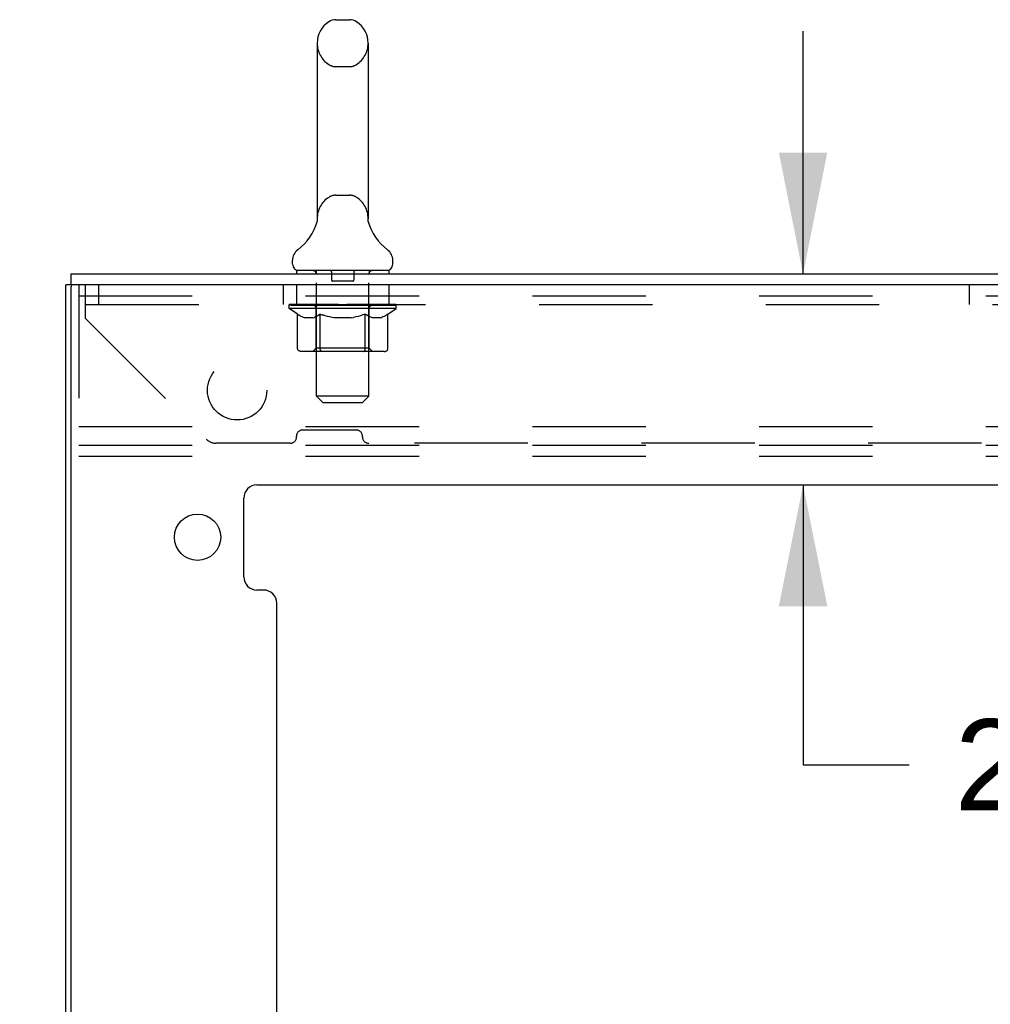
# Model space of a CAD drawing. Header units: inches. Extents: x 0 to 195, y 0 to 126.
# Tile 11 of 41: x 15 to 24, y 71 to 80. Entities that reach past the tile are written whole.
import ezdxf

# ---------------------------------------------------------------- set-up
doc = ezdxf.new("R2010")
doc.units = ezdxf.units.IN
doc.header["$LTSCALE"] = 10.747126
doc.header["$MEASUREMENT"] = 0
doc.linetypes.add('HIDDEN', pattern=[0.2, 0.1, -0.1])
doc.layers.get('0').update_dxf_attribs({"linetype": 'CONTINUOUS'})
doc.layers.add('DEFAULT_2', color=8, linetype='HIDDEN')
doc.layers.add('DIMENSIONS', color=7, linetype='CONTINUOUS')
doc.styles.get("Standard").update_dxf_attribs({"font": 'arial.ttf'})
doc.dimstyles.new('DIMSTYLE_1', dxfattribs={"dimtxt": 0.862069, "dimasz": 1.149425, "dimexe": 0.09, "dimexo": 0.07, "dimgap": 0.0375, "dimtad": 0, "dimtih": 1, "dimtoh": 1, "dimzin": 4, "dimdsep": 46, "dimtxsty": 'Standard', "dimblk": '_FILLED', "dimblk1": '_FILLED', "dimblk2": '_FILLED', "dimcen": 0.09, "dimazin": 1, "dimtfac": 1, "dimtdec": 3, "dimtofl": 0, "dimtmove": 0, "dimatfit": 3, "dimldrblk": '_FILLED', "dimfxl": 0, "dimtolj": 1, "dimtzin": 4, "dimarcsym": 0})
doc.dimstyles.new('DIMSTYLE_3', dxfattribs={"dimtxt": 0.977011, "dimasz": 1.149425, "dimexe": 0.09, "dimexo": 0.07, "dimgap": 0.0425, "dimtad": 0, "dimtih": 1, "dimtoh": 1, "dimzin": 4, "dimdsep": 46, "dimtxsty": 'Standard', "dimblk": '_FILLED', "dimblk1": '_FILLED', "dimblk2": '_FILLED', "dimcen": 0.09, "dimazin": 1, "dimtfac": 1, "dimtdec": 3, "dimtofl": 0, "dimtmove": 0, "dimatfit": 3, "dimldrblk": '_FILLED', "dimfxl": 0, "dimtolj": 1, "dimtzin": 4, "dimarcsym": 0})

# ---------------------------------------------------------------- blocks, each defined once
blk = doc.blocks.new('_FILLED')
at = {"color": 0, "linetype": 'ByBlock'}
blk.add_solid([(0, 0), (-1, 0.2), (-1, -0.2)], dxfattribs=at)
blk = doc.blocks.new('*D6')
at = {"layer": 'DIMENSIONS', "color": 2, "linetype": 'Continuous'}
for p, q in [((22.5045, 77.8802), (22.5045, 80.1791)), ((22.5045, 75.8802), (22.5045, 73.2288)), ((22.5045, 73.2288), (23.5102, 73.2288))]:
    blk.add_line(p, q, dxfattribs=at)
at = {"layer": 'DIMENSIONS', "color": 2, "linetype": 'Continuous', "xscale": 1.1494252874, "yscale": 1.1494252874, "zscale": 1.1494252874}
for p, rotation in [((22.5045, 77.8802), 270), ((22.5045, 75.8802), 90)]:
    blk.add_blockref('_FILLED', p, dxfattribs=dict(at, rotation=rotation))
at = {"layer": 'DIMENSIONS', "color": 2, "linetype": 'Continuous', "insert": (23.9412, 73.6598), "char_height": 0.86207, "width": 2.342648, "attachment_point": 1, "line_spacing_factor": 0.9}
blk.add_mtext('2.00', dxfattribs=at)
blk = doc.blocks.new('*D13')
at = {"layer": 'DIMENSIONS', "color": 2, "linetype": 'Continuous'}
for p, q in [((15.5154, 66.2487), (13.2166, 66.2487)), ((17.5154, 66.2487), (19.9388, 66.2487))]:
    blk.add_line(p, q, dxfattribs=at)
at = {"layer": 'DIMENSIONS', "color": 2, "linetype": 'Continuous', "xscale": 1.1494252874, "yscale": 1.1494252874, "zscale": 1.1494252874}
blk.add_blockref('_FILLED', (15.5154, 66.2487), dxfattribs=at)
at = {"layer": 'DIMENSIONS', "color": 2, "linetype": 'Continuous', "xscale": 1.1494252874, "yscale": 1.1494252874, "zscale": 1.1494252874, "rotation": 180}
blk.add_blockref('_FILLED', (17.5154, 66.2487), dxfattribs=at)
at = {"layer": 'DIMENSIONS', "color": 2, "linetype": 'Continuous', "insert": (20.4273, 66.7373), "char_height": 0.97701, "width": 2.655001, "attachment_point": 1, "line_spacing_factor": 0.9}
blk.add_mtext('2.00', dxfattribs=at)

msp = doc.modelspace()

# ---------------------------------------------------------------- linework, layer by layer
at = {"color": 7, "linetype": 'Continuous'}
for p, q in [((18.0767, 80.2882), (18.2042, 80.2882)), ((17.8989, 80.0657), (17.8989, 78.4027)), ((18.3819, 80.0657), (18.3819, 78.4027)), ((17.8968, 78.3723), (17.8967, 78.3716)), ((17.897, 78.3732), (17.8968, 78.3723)), ((17.8971, 78.3741), (17.897, 78.3732)), ((17.8973, 78.375), (17.8971, 78.3741)), ((17.8975, 78.376), (17.8973, 78.375)), ((17.8976, 78.377), (17.8975, 78.376)), ((17.8978, 78.3779), (17.8976, 78.377)), ((17.8979, 78.3789), (17.8978, 78.3779)), ((17.898, 78.38), (17.8979, 78.3789)), ((17.8982, 78.381), (17.898, 78.38)), ((17.8983, 78.3821), (17.8982, 78.381)), ((17.8984, 78.3831), (17.8983, 78.3821)), ((17.8989, 78.4027), (17.899, 78.3979)), ((18.3819, 78.3979), (18.3819, 78.4027)), ((18.3819, 78.3969), (18.3819, 78.3979)), ((18.3839, 78.3731), (18.3837, 78.3742)), ((17.8935, 78.3587), (17.8932, 78.3578)), ((18.3876, 78.3581), (18.3874, 78.3588)), ((18.3877, 78.3578), (18.3874, 78.3585)), ((17.6654, 77.9702), (17.6654, 78.008)), ((18.6154, 77.9702), (18.6154, 78.008)), ((17.7029, 77.9102), (17.7029, 77.8802)), ((18.5779, 77.9102), (17.7029, 77.9102)), ((18.5779, 77.9102), (18.5779, 77.8802)), ((15.5674, 77.7762), (15.5674, 77.8802)), ((15.5798, 77.7762), (15.5154, 77.7762))]:
    msp.add_line(p, q, dxfattribs=at)
at = {"color": 3, "linetype": 'Continuous'}
for p, q in [((15.5674, 77.8802), (33.4634, 77.8802)), ((15.5154, 7.1182), (15.5154, 77.7762)), ((15.5674, 7.1332), (15.5674, 77.7612)), ((33.5154, 77.7762), (15.5824, 77.7762)), ((17.3284, 75.8802), (31.7024, 75.8802)), ((17.2034, 75.0091), (17.2034, 75.7552)), ((17.3904, 74.8841), (17.3284, 74.8841)), ((17.5154, 54.0525), (17.5154, 74.7591))]:
    msp.add_line(p, q, dxfattribs=at)
at = {"color": 7, "linetype": 'Continuous'}
for points in [[(17.8989, 78.3913), (17.8989, 78.3906), (17.8989, 78.39), (17.8988, 78.3894), (17.8988, 78.3888), (17.8988, 78.3882), (17.8987, 78.3876), (17.8987, 78.3871), (17.8987, 78.3865), (17.8986, 78.3859), (17.8986, 78.3854), (17.8985, 78.3848), (17.8985, 78.3842), (17.8984, 78.3837), (17.8984, 78.3831)], [(17.899, 78.3979), (17.899, 78.3971), (17.899, 78.3964), (17.899, 78.3958), (17.899, 78.3951), (17.899, 78.3944), (17.899, 78.3938), (17.899, 78.3931), (17.899, 78.3925), (17.8989, 78.3919), (17.8989, 78.3913)], [(18.3837, 78.3742), (18.3835, 78.3752), (18.3834, 78.3757), (18.3833, 78.3763), (18.3832, 78.3768), (18.3832, 78.3774), (18.3831, 78.378), (18.383, 78.3785), (18.3829, 78.3791), (18.3829, 78.3797), (18.3828, 78.3802), (18.3827, 78.3808), (18.3826, 78.3814), (18.3826, 78.382), (18.3825, 78.3826), (18.3825, 78.3832), (18.3824, 78.3839), (18.3823, 78.3845), (18.3823, 78.3851), (18.3822, 78.3857), (18.3822, 78.3864), (18.3821, 78.387), (18.3821, 78.3877), (18.3821, 78.3884), (18.382, 78.389), (18.382, 78.3897), (18.382, 78.3904), (18.3819, 78.3911), (18.3819, 78.3918), (18.3819, 78.3925), (18.3819, 78.3932), (18.3819, 78.3939), (18.3819, 78.3947), (18.3819, 78.3954), (18.3819, 78.3962), (18.3819, 78.3969)], [(18.3842, 78.3716), (18.384, 78.3726), (18.3839, 78.3731)]]:
    msp.add_lwpolyline(points, dxfattribs=at)
at = {"color": 3, "linetype": 'Continuous'}
msp.add_circle((16.7654, 75.3841), 0.219, dxfattribs=at)
at = {"color": 7, "linetype": 'Continuous'}
for centre, radius, start, end in [((18.1404, 80.0657), 0.2415, 123.18477, 180), ((18.0767, 80.1632), 0.125, 90, 123.18477), ((18.2042, 80.1632), 0.125, 56.81523, 90), ((18.1404, 80.0657), 0.2415, 0, 56.81523), ((17.4165, 78.5089), 0.5, 306.74144, 344.6791), ((18.8643, 78.5089), 0.5, 195.3209, 233.25856), ((17.7904, 78.008), 0.125, 126.74144, 180), ((18.4904, 78.008), 0.125, 0, 53.25856), ((17.7254, 77.9702), 0.06, 180, 270), ((18.5554, 77.9702), 0.06, 270, 360)]:
    msp.add_arc(centre, radius, start, end, dxfattribs=at)
at = {"color": 3, "linetype": 'Continuous'}
for centre, radius, start, end in [((15.5824, 77.7612), 0.015, 90, 180), ((17.3284, 75.7552), 0.125, 90, 180), ((17.3284, 75.0091), 0.125, 180, 270), ((17.3904, 74.7591), 0.125, 0, 90)]:
    msp.add_arc(centre, radius, start, end, dxfattribs=at)
at = {"layer": 'DEFAULT_2', "color": 8, "linetype": 'HIDDEN'}
for p, q in [((18.0767, 79.8432), (18.2042, 79.8432)), ((18.0767, 78.6252), (18.2042, 78.6252)), ((17.8971, 78.3736), (17.897, 78.3732)), ((17.8972, 78.3745), (17.8971, 78.3741)), ((17.8974, 78.3754), (17.8973, 78.375)), ((17.8975, 78.3764), (17.8975, 78.376)), ((17.8977, 78.3774), (17.8976, 78.377)), ((17.8978, 78.3784), (17.8978, 78.3779)), ((17.898, 78.3794), (17.8979, 78.3789)), ((17.8981, 78.3804), (17.898, 78.38)), ((17.8982, 78.3815), (17.8982, 78.381)), ((17.8983, 78.3826), (17.8983, 78.3821)), ((17.8984, 78.3831), (17.8984, 78.3831)), ((17.8987, 78.3876), (17.8987, 78.3876)), ((17.8988, 78.3894), (17.8988, 78.3894)), ((17.8988, 78.3888), (17.8988, 78.3888)), ((17.8988, 78.3882), (17.8988, 78.3882)), ((17.8989, 78.3919), (17.8989, 78.3919)), ((17.8989, 78.3913), (17.8989, 78.3912)), ((17.8989, 78.3906), (17.8989, 78.3906)), ((17.8989, 78.39), (17.8989, 78.39)), ((17.899, 78.3971), (17.899, 78.3964)), ((17.899, 78.3925), (17.899, 78.3925)), ((18.3819, 78.3979), (18.3819, 78.3979)), ((18.3819, 78.3961), (18.3819, 78.3962)), ((18.3819, 78.3939), (18.3819, 78.3939)), ((18.3819, 78.3917), (18.3819, 78.3918)), ((18.3819, 78.3911), (18.3819, 78.3912)), ((18.382, 78.389), (18.382, 78.3896)), ((18.3826, 78.3819), (18.3825, 78.3824)), ((18.3835, 78.375), (18.3835, 78.3752)), ((18.3837, 78.3738), (18.3837, 78.3742)), ((18.3839, 78.3731), (18.3838, 78.3735)), ((18.384, 78.3723), (18.3839, 78.3731)), ((17.8931, 78.3577), (17.8932, 78.3577)), ((17.8932, 78.3578), (17.8932, 78.3578)), ((17.8932, 78.3578), (17.8932, 78.3578)), ((17.8904, 77.9102), (17.8904, 77.8802)), ((18.3904, 77.9102), (18.3904, 77.8802)), ((17.8914, 76.7202), (17.8914, 77.8802)), ((18.0354, 77.9002), (18.0354, 77.8202)), ((18.2454, 77.9002), (18.2454, 77.8202)), ((18.3894, 76.7202), (18.3894, 77.8802)), ((15.6404, 77.7762), (15.6404, 76.1512)), ((15.7029, 77.4582), (15.7029, 77.7762)), ((15.8279, 77.7762), (15.8279, 77.5882)), ((17.5779, 77.7762), (17.5779, 77.5882)), ((17.7029, 77.7762), (17.7029, 77.5882)), ((18.2354, 77.8102), (18.0454, 77.8102)), ((18.5779, 77.7762), (18.5779, 77.5882)), ((24.0779, 77.7762), (24.0779, 77.5882)), ((15.6404, 77.6722), (30.6404, 77.6722)), ((15.7029, 77.5882), (33.3279, 77.5882)), ((17.6342, 77.5529), (17.6342, 77.5902)), ((17.7136, 77.4973), (17.6342, 77.5529)), ((18.6466, 77.5529), (17.6342, 77.5529)), ((17.6419, 77.5849), (17.6419, 77.5902)), ((17.6488, 77.5822), (17.6488, 77.5849)), ((17.6488, 77.5822), (18.632, 77.5822)), ((17.6559, 77.5822), (17.6559, 77.5849)), ((17.6567, 77.5822), (17.6567, 77.5849)), ((17.6647, 77.5849), (17.6647, 77.5902)), ((17.6777, 77.5822), (17.6777, 77.5849)), ((17.6792, 77.5822), (17.6792, 77.5849)), ((17.702, 77.5849), (17.702, 77.5902)), ((17.7136, 77.5822), (17.7136, 77.5849)), ((17.7158, 77.5822), (17.7158, 77.5849)), ((17.8791, 77.5847), (17.7181, 77.5847)), ((17.7526, 77.5849), (17.7526, 77.5902)), ((17.7537, 77.5822), (17.7537, 77.5847)), ((17.7543, 77.5822), (17.7543, 77.5847)), ((17.7567, 77.5822), (17.7567, 77.5847)), ((17.7624, 77.5822), (17.7624, 77.5849)), ((17.7625, 77.5822), (17.7625, 77.5847)), ((17.7652, 77.5822), (17.7652, 77.5849)), ((17.7679, 77.5822), (17.7679, 77.5854)), ((17.7714, 77.5822), (17.7714, 77.5847)), ((17.7827, 77.5822), (17.7827, 77.5847)), ((17.7972, 77.5822), (17.7972, 77.5847)), ((17.7976, 77.5822), (17.7976, 77.5868)), ((17.8139, 77.5822), (17.8139, 77.5847)), ((17.8139, 77.5822), (17.8139, 77.5847)), ((17.815, 77.5849), (17.815, 77.5902)), ((17.8228, 77.5822), (17.8228, 77.5849)), ((17.8261, 77.5822), (17.8261, 77.5849)), ((17.8335, 77.5822), (17.8335, 77.5847)), ((17.8425, 77.5822), (17.8425, 77.588)), ((17.8549, 77.5822), (17.8549, 77.5847)), ((17.8573, 77.5822), (17.8573, 77.5847)), ((17.8791, 77.5822), (17.8791, 77.5847)), ((17.9326, 77.5847), (17.8831, 77.5847)), ((17.8873, 77.5849), (17.8873, 77.5902)), ((17.8904, 77.1757), (17.8904, 77.5504)), ((17.8928, 77.5822), (17.8928, 77.5849)), ((17.8965, 77.5822), (17.8965, 77.5849)), ((17.9013, 77.5822), (17.9013, 77.589)), ((17.9046, 77.5822), (17.9046, 77.5847)), ((17.9134, 77.5822), (17.9134, 77.5847)), ((17.9327, 77.5822), (17.9327, 77.5847)), ((17.9925, 77.5847), (17.9452, 77.5847)), ((17.9615, 77.5822), (17.9615, 77.5847)), ((17.9673, 77.5849), (17.9673, 77.5902)), ((17.9703, 77.5822), (17.9703, 77.5849)), ((17.9722, 77.5822), (17.9722, 77.5897)), ((17.9743, 77.5822), (17.9743, 77.5849)), ((17.9803, 77.5822), (17.9803, 77.585)), ((17.9925, 77.5822), (17.9925, 77.5847)), ((18.0569, 77.5847), (18.0133, 77.5847)), ((18.0238, 77.5822), (18.0238, 77.5847)), ((18.049, 77.5847), (18.1404, 77.5902)), ((18.0525, 77.5849), (18.0525, 77.5902)), ((18.053, 77.5901), (18.0525, 77.5902)), ((18.0529, 77.5822), (18.0529, 77.5849)), ((18.053, 77.5849), (18.053, 77.5901)), ((18.0561, 77.5822), (18.0561, 77.5851)), ((18.0569, 77.5822), (18.0569, 77.5847)), ((18.0572, 77.5822), (18.0572, 77.5849)), ((18.1238, 77.5847), (18.0852, 77.5847)), ((18.0897, 77.5822), (18.0897, 77.5847)), ((18.1238, 77.5822), (18.1238, 77.5847)), ((18.1384, 77.585), (18.1383, 77.5849)), ((18.1383, 77.5822), (18.1383, 77.5849)), ((18.1384, 77.5822), (18.1384, 77.585)), ((18.1404, 77.5849), (18.1404, 77.5902)), ((18.1404, 77.5902), (18.2319, 77.5847)), ((18.1425, 77.5822), (18.1425, 77.585)), ((18.1425, 77.585), (18.1426, 77.5849)), ((18.1426, 77.5822), (18.1426, 77.5849)), ((18.1571, 77.5822), (18.1571, 77.5847)), ((18.1571, 77.5847), (18.1956, 77.5847)), ((18.1912, 77.5822), (18.1912, 77.5847)), ((18.2237, 77.5822), (18.2237, 77.5849)), ((18.224, 77.5822), (18.224, 77.5847)), ((18.224, 77.5847), (18.2675, 77.5847)), ((18.2248, 77.5822), (18.2248, 77.5851)), ((18.2279, 77.5901), (18.2283, 77.5902)), ((18.2279, 77.5849), (18.2279, 77.5901)), ((18.2279, 77.5822), (18.2279, 77.5849)), ((18.2283, 77.5849), (18.2283, 77.5902)), ((18.257, 77.5822), (18.257, 77.5847)), ((18.2883, 77.5822), (18.2883, 77.5847)), ((18.2883, 77.5847), (18.3356, 77.5847)), ((18.3006, 77.5822), (18.3006, 77.585)), ((18.3065, 77.5822), (18.3065, 77.5849)), ((18.3087, 77.5822), (18.3087, 77.5897)), ((18.3106, 77.5822), (18.3106, 77.5849)), ((18.3136, 77.5849), (18.3136, 77.5902)), ((18.3194, 77.5822), (18.3194, 77.5847)), ((18.3482, 77.5822), (18.3482, 77.5847)), ((18.3482, 77.5847), (18.3977, 77.5847)), ((18.3675, 77.5822), (18.3675, 77.5847)), ((18.3762, 77.5822), (18.3762, 77.5847)), ((18.3795, 77.5822), (18.3795, 77.589)), ((18.3843, 77.5822), (18.3843, 77.5849)), ((18.3881, 77.5822), (18.3881, 77.5849)), ((18.3904, 77.1757), (18.3904, 77.5504)), ((18.3935, 77.5849), (18.3935, 77.5902)), ((18.4017, 77.5822), (18.4017, 77.5847)), ((18.4018, 77.5847), (18.6466, 77.5847)), ((18.4235, 77.5822), (18.4235, 77.5847)), ((18.4259, 77.5822), (18.4259, 77.5847)), ((18.4383, 77.5822), (18.4383, 77.588)), ((18.4473, 77.5822), (18.4473, 77.5847)), ((18.4548, 77.5822), (18.4548, 77.5849)), ((18.4581, 77.5822), (18.4581, 77.5849)), ((18.4658, 77.5849), (18.4658, 77.5902)), ((18.467, 77.5822), (18.467, 77.5847)), ((18.467, 77.5822), (18.467, 77.5847)), ((18.4833, 77.5822), (18.4833, 77.5868)), ((18.4836, 77.5822), (18.4836, 77.5847)), ((18.4981, 77.5822), (18.4981, 77.5847)), ((18.5095, 77.5822), (18.5095, 77.5847)), ((18.5129, 77.5822), (18.5129, 77.5854)), ((18.5156, 77.5822), (18.5156, 77.5849)), ((18.5184, 77.5822), (18.5184, 77.5849)), ((18.5184, 77.5822), (18.5184, 77.5847)), ((18.5241, 77.5822), (18.5241, 77.5847)), ((18.5265, 77.5822), (18.5265, 77.5847)), ((18.5271, 77.5822), (18.5271, 77.5847)), ((18.5282, 77.5849), (18.5282, 77.5902)), ((18.5496, 77.5874), (18.6458, 77.5884)), ((18.5496, 77.5847), (18.5496, 77.5874)), ((18.5651, 77.5822), (18.5651, 77.5849)), ((18.5672, 77.5822), (18.5672, 77.5849)), ((18.5692, 77.4987), (18.6466, 77.5529)), ((18.5788, 77.5849), (18.5788, 77.5902)), ((18.6016, 77.5822), (18.6016, 77.5849)), ((18.6031, 77.5822), (18.6031, 77.5849)), ((18.6161, 77.5849), (18.6161, 77.5902)), ((18.6242, 77.5822), (18.6242, 77.5849)), ((18.6249, 77.5822), (18.6249, 77.5849)), ((18.632, 77.5822), (18.632, 77.5849)), ((18.6389, 77.5849), (18.6389, 77.5902)), ((18.6458, 77.5847), (18.6458, 77.5884)), ((18.6466, 77.5529), (18.6466, 77.5849)), ((15.7029, 77.4582), (16.8479, 76.3133)), ((17.7136, 77.1735), (17.7136, 77.4973)), ((17.7136, 77.4973), (17.7248, 77.4897)), ((17.7359, 77.483), (17.7247, 77.4898)), ((17.7467, 77.477), (17.7357, 77.4831)), ((17.7575, 77.4718), (17.7465, 77.4771)), ((17.7682, 77.4674), (17.7573, 77.4719)), ((17.7788, 77.4637), (17.7681, 77.4674)), ((17.8618, 77.4637), (17.7788, 77.4637)), ((17.8618, 77.4637), (17.8726, 77.4674)), ((17.8835, 77.4719), (17.8725, 77.4674)), ((17.8943, 77.4772), (17.8833, 77.4719)), ((17.9052, 77.4833), (17.8941, 77.4771)), ((17.9163, 77.4901), (17.9051, 77.4832)), ((17.9275, 77.4976), (17.9162, 77.49)), ((17.9275, 77.1735), (17.9275, 77.4976)), ((17.9275, 77.4976), (17.9505, 77.4899)), ((17.9732, 77.483), (17.9503, 77.49)), ((17.9955, 77.477), (17.9728, 77.4831)), ((18.0175, 77.4717), (17.9951, 77.4771)), ((18.0395, 77.4673), (18.0172, 77.4718)), ((18.0613, 77.4637), (18.0393, 77.4673)), ((18.2196, 77.4637), (18.0613, 77.4637)), ((18.2196, 77.4637), (18.2419, 77.4674)), ((18.2643, 77.4719), (18.2417, 77.4674)), ((18.2867, 77.4773), (18.264, 77.4719)), ((18.3093, 77.4835), (18.2863, 77.4772)), ((18.3322, 77.4905), (18.3089, 77.4834)), ((18.3553, 77.4983), (18.3319, 77.4904)), ((18.3553, 77.1735), (18.3553, 77.4983)), ((18.3553, 77.4983), (18.3672, 77.4904)), ((18.3789, 77.4833), (18.3671, 77.4904)), ((18.3905, 77.4771), (18.3788, 77.4834)), ((18.4019, 77.4717), (18.3903, 77.4772)), ((18.4132, 77.4673), (18.4017, 77.4718)), ((18.4245, 77.4637), (18.4131, 77.4673)), ((18.4995, 77.4637), (18.4245, 77.4637)), ((18.4995, 77.4637), (18.511, 77.4673)), ((18.5225, 77.4719), (18.5109, 77.4673)), ((18.534, 77.4773), (18.5223, 77.4718)), ((18.5456, 77.4836), (18.5338, 77.4772)), ((18.5573, 77.4907), (18.5454, 77.4834)), ((18.5692, 77.4987), (18.5572, 77.4906)), ((18.5692, 77.1735), (18.5692, 77.4987)), ((17.8904, 77.1757), (17.8586, 77.1439)), ((18.3904, 77.1757), (17.8904, 77.1757)), ((18.3904, 77.1757), (18.4223, 77.1439)), ((18.535, 77.1439), (17.7478, 77.1439)), ((17.9366, 77.1474), (17.9347, 77.1494)), ((17.9405, 77.1448), (17.9385, 77.1459)), ((17.9426, 77.1441), (17.9405, 77.1448)), ((17.9446, 77.1439), (17.9425, 77.1441)), ((17.9514, 76.6602), (17.8914, 76.7202)), ((18.3894, 76.7202), (17.8914, 76.7202)), ((18.3294, 76.6602), (18.3894, 76.7202)), ((17.9514, 76.6602), (18.3294, 76.6602)), ((15.6404, 76.4322), (30.6404, 76.4322)), ((17.7029, 76.3343), (17.7029, 76.3412)), ((18.2689, 76.4002), (17.762, 76.4002)), ((18.3279, 76.3343), (18.3279, 76.3412)), ((15.6404, 76.2552), (30.6404, 76.2552)), ((17.6439, 76.2752), (16.9398, 76.2752)), ((30.6439, 76.2752), (18.387, 76.2752)), ((15.6404, 76.1512), (30.6404, 76.1512))]:
    msp.add_line(p, q, dxfattribs=at)
for points in [[(17.7478, 77.1439), (17.7437, 77.1441), (17.7396, 77.1448), (17.7356, 77.1459), (17.7317, 77.1474), (17.728, 77.1494), (17.7246, 77.1518), (17.7215, 77.1546), (17.7188, 77.1578), (17.7166, 77.1613), (17.715, 77.1652), (17.714, 77.1693), (17.7136, 77.1735)], [(17.9282, 77.1652), (17.9277, 77.1693), (17.9275, 77.1735)], [(17.929, 77.1613), (17.9282, 77.1652), (17.9277, 77.1693), (17.9275, 77.1735)], [(17.9385, 77.1459), (17.9366, 77.1474), (17.9347, 77.1494), (17.933, 77.1518), (17.9315, 77.1546), (17.9301, 77.1578), (17.929, 77.1613)], [(17.933, 77.1518), (17.9315, 77.1546), (17.9301, 77.1578)], [(18.3382, 77.1439), (18.3403, 77.1441), (18.3423, 77.1448), (18.3443, 77.1459), (18.3463, 77.1474), (18.3481, 77.1494), (18.3498, 77.1518), (18.3514, 77.1546), (18.3527, 77.1578), (18.3538, 77.1613), (18.3546, 77.1652), (18.3551, 77.1693), (18.3553, 77.1735)], [(18.535, 77.1439), (18.5391, 77.1441), (18.5432, 77.1448), (18.5472, 77.1459), (18.5511, 77.1474), (18.5548, 77.1494), (18.5582, 77.1518), (18.5613, 77.1546), (18.564, 77.1578), (18.5662, 77.1613), (18.5678, 77.1652), (18.5689, 77.1693), (18.5692, 77.1735)]]:
    msp.add_lwpolyline(points, dxfattribs=at)
msp.add_circle((17.1404, 76.7762), 0.281, dxfattribs=at)
for centre, radius, start, end in [((18.1404, 80.0657), 0.2415, 180, 236.81523), ((18.1404, 80.0657), 0.2415, 303.18477, 360), ((18.0767, 79.9682), 0.125, 236.81523, 270), ((18.2042, 79.9682), 0.125, 270, 303.18477), ((18.1404, 78.4027), 0.2415, 123.18477, 180), ((18.0767, 78.5002), 0.125, 90, 123.18477), ((18.2042, 78.5002), 0.125, 56.81523, 90), ((18.1404, 78.4027), 0.2415, 0, 56.81523), ((17.8614, 77.8802), 0.03, 0, 90), ((18.0254, 77.9002), 0.01, 0, 90), ((18.2554, 77.9002), 0.01, 90, 180), ((18.4194, 77.8802), 0.03, 90, 180), ((18.0454, 77.8202), 0.01, 180, 270), ((18.2354, 77.8202), 0.01, 270, 360), ((17.8586, 77.5504), 0.0318, 0, 89.99999), ((18.4223, 77.5504), 0.0318, 90.00001, 180), ((17.6439, 76.3343), 0.0591, 270, 360), ((17.762, 76.3412), 0.0591, 90, 180), ((18.2689, 76.3412), 0.0591, 0, 90), ((18.387, 76.3343), 0.0591, 180, 270), ((16.9398, 76.4052), 0.13, 225, 270)]:
    msp.add_arc(centre, radius, start, end, dxfattribs=at)
for centre, major_axis, ratio, start_param, end_param in [((18.1404, 77.5902), (0.5062, 0.0053), 0.05963, 2.96643, 3.140963), ((17.6184, 77.5807), (0.1584, 0), 0.060556, 0.430652, 1.470503), ((18.1404, 77.5902), (0.5062, 0), 0.060556, -3.141593, -2.96706), ((17.6184, 77.5753), (0.1584, 0.0017), 0.05963, 1.376596, 1.469874), ((18.1404, 77.5902), (0.5062, 0.0105), 0.05688, 2.791345, 2.965878), ((17.5989, 77.5807), (0.1584, 0.0017), 0.05963, 0.25549, 1.295341), ((17.6537, 77.5807), (0.1584, -0.0017), 0.05963, 0.605815, 1.645666), ((18.1404, 77.5902), (0.5062, -0.0053), 0.05963, -2.96643, -2.791898), ((17.6537, 77.5753), (0.1584, 0), 0.060556, 1.551758, 1.645036), ((17.5989, 77.5753), (0.1584, 0.0033), 0.05688, 1.20151, 1.294789), ((17.6546, 77.5771), (0.1313, 0.0014), 0.05963, 1.065228, 1.614276), ((17.6388, 77.5771), (0.1313, 0.0027), 0.05688, 0.890143, 1.43919), ((17.6852, 77.5771), (0.1313, 0), 0.060556, 1.240391, 1.789438), ((18.1404, 77.5902), (0.5062, 0.0154), 0.052395, 2.616403, 2.790936), ((17.5959, 77.5807), (0.1584, 0.0033), 0.05688, 0.080405, 1.120256), ((17.7037, 77.5807), (0.1584, -0.0033), 0.05688, 0.7809, 1.820751), ((18.1404, 77.5902), (0.5062, -0.0105), 0.05688, -2.791345, -2.616812), ((17.7037, 77.5753), (0.1584, -0.0017), 0.05963, 1.72692, 1.820198), ((17.5959, 77.5753), (0.1584, 0.0048), 0.052395, 1.026568, 1.119847), ((17.6383, 77.5771), (0.1313, 0.004), 0.052395, 0.715201, 1.264248), ((17.7295, 77.5771), (0.1313, -0.0014), 0.05963, 1.415553, 1.9646), ((18.1404, 77.5902), (0.5062, 0.0197), 0.046319, 2.441654, 2.616187), ((17.7671, 77.5807), (0.1584, -0.0048), 0.052395, 0.955842, 1.995693), ((18.1404, 77.5902), (0.5062, -0.0154), 0.052395, -2.616403, -2.44187), ((17.6095, 77.5807), (0.1584, 0.0048), 0.052395, -0.094537, 0.945314), ((17.7671, 77.5753), (0.1584, -0.0033), 0.05688, 1.902006, 1.995284), ((17.6095, 77.5753), (0.1584, 0.0062), 0.046319, 0.851819, 0.945098), ((17.653, 77.5771), (0.1313, 0.0051), 0.046319, 0.540452, 1.089499), ((17.7864, 77.5771), (0.1313, -0.0027), 0.05688, 1.590638, 2.139686), ((18.1404, 77.5902), (0.5062, 0.0235), 0.038841, 2.267123, 2.441656), ((17.8418, 77.5807), (0.1584, -0.0062), 0.046319, 1.130591, 2.170442), ((17.6392, 77.5807), (0.1584, 0.0062), 0.046319, -0.269286, 0.770565), ((18.1404, 77.5902), (0.5062, -0.0197), 0.046319, -2.441654, -2.267121), ((17.8418, 77.5753), (0.1584, -0.0048), 0.052395, 2.076947, 2.170226), ((17.6392, 77.5753), (0.1584, 0.0074), 0.038841, 0.677289, 0.770567), ((17.6826, 77.5771), (0.1313, 0.0061), 0.038841, 0.365921, 0.914969), ((17.854, 77.5771), (0.1313, -0.004), 0.052395, 1.76558, 2.314627), ((18.1404, 77.5902), (0.5062, 0.0266), 0.030195, 2.09281, 2.267343), ((17.9256, 77.5807), (0.1584, -0.0074), 0.038841, 1.305122, 2.344973), ((17.6841, 77.5807), (0.1584, 0.0074), 0.038841, -0.443817, 0.596034), ((18.1404, 77.5902), (0.5062, -0.0235), 0.038841, -2.267123, -2.092591), ((17.9256, 77.5753), (0.1584, -0.0062), 0.046319, 2.251696, 2.344975), ((17.6841, 77.5753), (0.1584, 0.0083), 0.030195, 0.502975, 0.596254), ((17.726, 77.5771), (0.1313, 0.0069), 0.030195, 0.191608, 0.740655), ((17.9303, 77.5771), (0.1313, -0.0051), 0.046319, 1.940329, 2.489376), ((17.7429, 77.5807), (0.1584, 0.0083), 0.030195, -0.61813, 0.421721), ((18.1404, 77.5902), (0.5062, 0.0288), 0.020645, 1.918687, 2.09322), ((18.0159, 77.5807), (0.1584, -0.0083), 0.030195, 1.479435, 2.519286), ((18.1404, 77.5902), (0.5062, -0.0266), 0.030195, -2.09281, -1.918277), ((18.0159, 77.5753), (0.1584, -0.0074), 0.038841, 2.426227, 2.519505), ((17.7429, 77.5753), (0.1584, 0.009), 0.020645, 0.328852, 0.422131), ((17.782, 77.5771), (0.1313, 0.0075), 0.020645, 0.017485, 0.566532), ((18.013, 77.5771), (0.1313, -0.0061), 0.038841, 2.11486, 2.663907), ((17.8138, 77.5807), (0.1584, 0.009), 0.020645, -0.792253, 0.247598), ((18.1404, 77.5902), (0.5062, 0.0302), 0.010478, 1.744704, 1.919237), ((18.11, 77.5807), (0.1584, -0.009), 0.020645, 1.653558, 2.693409), ((18.1404, 77.5902), (0.5062, -0.0288), 0.020645, -1.918687, -1.744154), ((18.11, 77.5753), (0.1584, -0.0083), 0.030195, 2.60054, 2.693819), ((17.8138, 77.5753), (0.1584, 0.0094), 0.010478, 0.154869, 0.248148), ((17.8489, 77.5771), (0.1313, 0.0078), 0.010478, 6.126688, 6.675735), ((18.0996, 77.5771), (0.1313, -0.0069), 0.030195, 2.289173, 2.83822), ((17.8946, 77.5807), (0.1584, 0.0094), 0.010478, -0.966236, -0.000846), ((18.205, 77.5807), (0.1584, -0.0094), 0.010478, 1.827541, 2.867392), ((18.1404, 77.5902), (0.5062, -0.0302), 0.010478, -1.744704, -1.570171), ((18.205, 77.5753), (0.1584, -0.009), 0.020645, 2.774664, 2.867942), ((18.1874, 77.5771), (0.1313, -0.0075), 0.020645, 2.463296, 3.012344), ((18.0759, 77.5807), (0.1584, 0.0094), 0.010478, 0.274201, 1.314052), ((18.0071, 77.5771), (0.1313, 0.0078), 0.010478, -0.000483, 0.504314), ((17.9828, 77.5753), (0.1584, 0.0094), 0.010478, 0.099668, 0.192946), ((18.1404, 77.5902), (0.5062, 0.0302), 0.010478, -1.571421, -1.396888), ((18.298, 77.5753), (0.1584, -0.0094), 0.010478, 2.948646, 3.041925), ((18.2738, 77.5771), (0.1313, -0.0078), 0.010478, 2.637279, 3.142076), ((18.1709, 77.5807), (0.1584, 0.009), 0.020645, 0.448184, 1.488034), ((18.0934, 77.5771), (0.1313, 0.0075), 0.020645, 0.129249, 0.678296), ((18.0759, 77.5753), (0.1584, 0.009), 0.020645, 0.273651, 0.366929), ((18.3863, 77.5807), (0.1584, -0.0094), 0.010478, -3.140747, -2.175357), ((18.1404, 77.5902), (0.5062, 0.0288), 0.020645, -1.397439, -1.222906), ((18.1404, 77.5902), (0.5062, -0.0302), 0.010478, 1.222355, 1.396888), ((18.265, 77.5807), (0.1584, 0.0083), 0.030195, 0.622307, 1.662158), ((18.1813, 77.5771), (0.1313, 0.0069), 0.030195, 0.303372, 0.852419), ((18.4319, 77.5771), (0.1313, -0.0078), 0.010478, 2.749043, 3.29809), ((18.4671, 77.5807), (0.1584, -0.009), 0.020645, 2.893995, 3.933846), ((18.1709, 77.5753), (0.1584, 0.0083), 0.030195, 0.447774, 0.541052), ((18.4671, 77.5753), (0.1584, -0.0094), 0.010478, 2.893445, 2.986723), ((18.3553, 77.5807), (0.1584, 0.0074), 0.038841, 0.79662, 1.836471), ((18.1404, 77.5902), (0.5062, 0.0266), 0.030195, -1.223315, -1.048783), ((18.1404, 77.5902), (0.5062, -0.0288), 0.020645, 1.048373, 1.222906), ((18.2678, 77.5771), (0.1313, 0.0061), 0.038841, 0.477686, 1.026733), ((18.4988, 77.5771), (0.1313, -0.0075), 0.020645, 2.57506, 3.124108), ((18.5379, 77.5807), (0.1584, -0.0083), 0.030195, 2.719872, 3.759723), ((18.439, 77.5807), (0.1584, 0.0062), 0.046319, 0.971151, 2.011002), ((18.265, 77.5753), (0.1584, 0.0074), 0.038841, 0.622087, 0.715366), ((18.5379, 77.5753), (0.1584, -0.009), 0.020645, 2.719462, 2.812741), ((18.1404, 77.5902), (0.5062, 0.0235), 0.038841, -1.049002, -0.874469), ((18.1404, 77.5902), (0.5062, -0.0266), 0.030195, 0.87425, 1.048783), ((18.3505, 77.5771), (0.1313, 0.0051), 0.046319, 0.652216, 1.201263), ((18.5137, 77.5807), (0.1584, 0.0048), 0.052395, 1.1459, 2.185751), ((18.5549, 77.5771), (0.1313, -0.0069), 0.030195, 2.400937, 2.949985), ((18.5967, 77.5807), (0.1584, -0.0074), 0.038841, 2.545558, 3.585409), ((18.4268, 77.5771), (0.1313, 0.004), 0.052395, 0.826965, 1.376012), ((18.3553, 77.5753), (0.1584, 0.0062), 0.046319, 0.796618, 0.889896), ((18.5967, 77.5753), (0.1584, -0.0083), 0.030195, 2.545339, 2.638617), ((18.5771, 77.5807), (0.1584, 0.0033), 0.05688, 1.320842, 2.360692), ((18.1404, 77.5902), (0.5062, 0.0197), 0.046319, -0.874471, -0.699939), ((18.1404, 77.5902), (0.5062, -0.0235), 0.038841, 0.699936, 0.874469), ((18.6416, 77.5807), (0.1584, -0.0062), 0.046319, 2.371028, 3.410879), ((18.5983, 77.5771), (0.1313, -0.0061), 0.038841, 2.226624, 2.775671), ((18.6272, 77.5807), (0.1584, 0.0017), 0.05963, 1.495927, 2.535778), ((18.4945, 77.5771), (0.1313, 0.0027), 0.05688, 1.001907, 1.550954), ((18.6713, 77.5807), (0.1584, -0.0048), 0.052395, 2.196279, 3.23613), ((18.6278, 77.5771), (0.1313, -0.0051), 0.046319, 2.052093, 2.601141), ((18.439, 77.5753), (0.1584, 0.0048), 0.052395, 0.971367, 1.064645), ((18.6416, 77.5753), (0.1584, -0.0074), 0.038841, 2.371026, 2.464304), ((18.6625, 77.5807), (0.1584, 0), 0.060556, 2.364024, 2.71094), ((18.6849, 77.5807), (0.1584, -0.0033), 0.05688, 2.021337, 3.061188), ((18.1404, 77.5902), (0.5062, 0.0154), 0.052395, -0.699723, -0.52519), ((18.1404, 77.5902), (0.5062, -0.0197), 0.046319, 0.525406, 0.699939), ((18.6819, 77.5807), (0.1584, -0.0017), 0.05963, 1.846251, 2.886102), ((18.5513, 77.5771), (0.1313, 0.0014), 0.05963, 1.176993, 1.72604), ((18.6425, 77.5771), (0.1313, -0.004), 0.052395, 1.877344, 2.426392), ((18.5957, 77.5771), (0.1313, 0), 0.060556, 1.352155, 1.901202), ((18.642, 77.5771), (0.1313, -0.0027), 0.05688, 1.702402, 2.25145), ((18.6262, 77.5771), (0.1313, -0.0014), 0.05963, 1.527317, 2.076364), ((18.5137, 77.5753), (0.1584, 0.0033), 0.05688, 1.146309, 1.239587), ((18.6713, 77.5753), (0.1584, -0.0062), 0.046319, 2.196495, 2.289773), ((18.1404, 77.5902), (0.5062, 0.0105), 0.05688, -0.524781, -0.350248), ((18.1404, 77.5902), (0.5062, -0.0154), 0.052395, 0.350657, 0.52519), ((18.6625, 77.5753), (0.1584, -0.0017), 0.05963, 1.764997, 1.971333), ((18.5771, 77.5753), (0.1584, 0.0017), 0.05963, 1.321394, 1.414673), ((18.6849, 77.5753), (0.1584, -0.0048), 0.052395, 2.021746, 2.115024), ((18.1404, 77.5902), (0.5062, 0.0053), 0.05963, -0.349695, -0.175162), ((18.1404, 77.5902), (0.5062, -0.0105), 0.05688, 0.175715, 0.350248), ((18.6272, 77.5753), (0.1584, 0), 0.060556, 1.496556, 1.589835), ((18.6819, 77.5753), (0.1584, -0.0033), 0.05688, 1.846804, 1.940083), ((18.1404, 77.5902), (0.5062, -0.0053), 0.05963, 6.27665, 6.458348), ((18.1404, 77.5902), (0.5062, 0), 0.060556, -0.174533, -0.058352)]:
    msp.add_ellipse(centre, major_axis=major_axis, ratio=ratio, start_param=start_param, end_param=end_param, dxfattribs=at)

# ---------------------------------------------------------------- dimensions: what is measured, and where the dimension line sits
at = {"layer": 'DIMENSIONS', "color": 2, "linetype": 'Continuous'}
dim = msp.add_linear_dim(base=(22.5045, 75.8802), p1=(15.6874, 77.8802), p2=(17.5154, 75.8802), angle=270, text='<>\\P[]', dimstyle='DIMSTYLE_1', dxfattribs=at)
dim.commit()
dim.dimension.update_dxf_attribs({"geometry": '*D6', "text_midpoint": (25.1018, 73.224), "dimtype": 160})
dim = msp.add_linear_dim(base=(17.5154, 66.2487), p1=(15.5154, 77.7612), p2=(17.5154, 54.0525), text='<>\\P[]', dimstyle='DIMSTYLE_3', dxfattribs=at)
dim.commit()
dim.dimension.update_dxf_attribs({"geometry": '*D13', "text_midpoint": (21.7426, 66.2433), "dimtype": 160})

doc.saveas('drawing.dxf')
